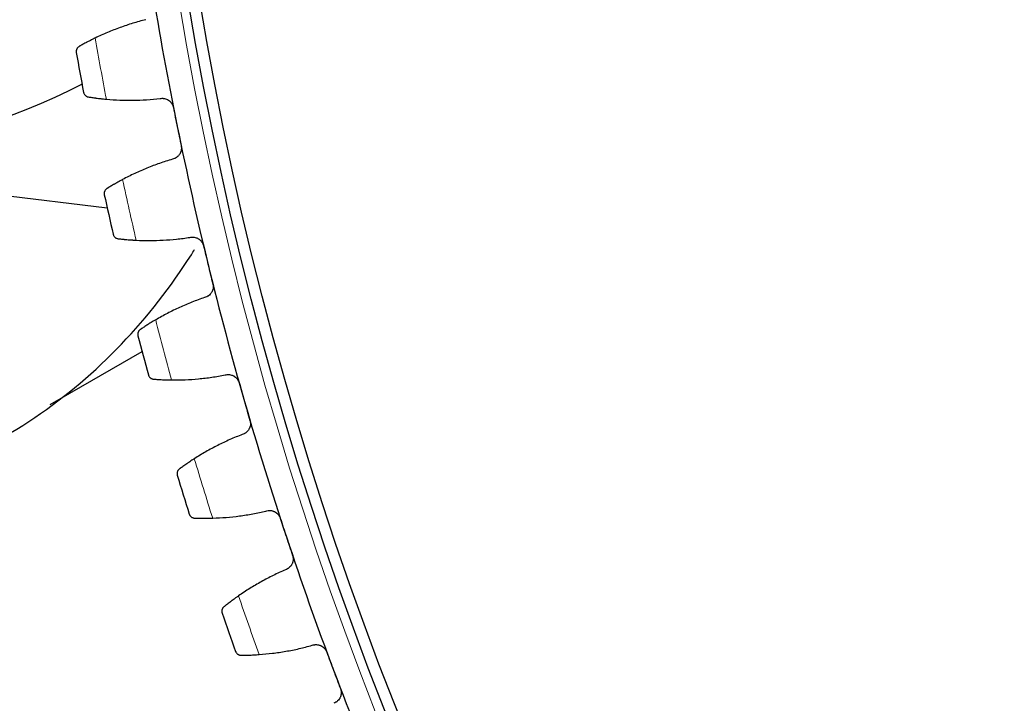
# Model space of a CAD drawing. Header units: inches. Extents: x 0 to 20790, y -12 to 14700.
# Tile 231 of 256: x 9516 to 9689, y 4244 to 4364. Entities that reach past the tile are written whole.
import ezdxf

# ---------------------------------------------------------------- set-up
doc = ezdxf.new("R2010")
doc.units = ezdxf.units.IN
doc.layers.add('1', color=7, linetype='Continuous', true_color=0xffffff)
doc.layers.add('254', color=7, linetype='Continuous', true_color=0xffffff)
doc.styles.add('latin_extended', font='simplex.shx')
doc.dimstyles.get("Standard").update_dxf_attribs({"dimtxt": 0.18, "dimasz": 0.18, "dimexe": 0.18, "dimexo": 0.0625, "dimgap": 0.09, "dimtad": 0, "dimtih": 1, "dimtoh": 1, "dimdec": 4, "dimzin": 0, "dimdsep": 46, "dimtxsty": 'Standard', "dimcen": 0.09, "dimadec": 0, "dimazin": 0, "dimtfac": 1, "dimtdec": 4, "dimtofl": 0, "dimtmove": 0, "dimatfit": 3, "dimfxl": 1, "dimtolj": 1, "dimtzin": 0, "dimarcsym": 0})

# ---------------------------------------------------------------- blocks, each defined once
blk = doc.blocks.new('_U8')
at = {"layer": '254', "color": 3, "linetype": 'Continuous', "lineweight": 13, "transparency": 16777216}
for p, q in [((10117.07, 4468.69), (8673.57, 4468.69)), ((8708.57, 4346.19), (8708.57, 3433.19)), ((10117.07, 3310.69), (8673.57, 3310.69))]:
    blk.add_line(p, q, dxfattribs=at)
at = {"layer": '254', "color": 3, "transparency": 16777216}
for points in [[(8728.99, 4346.19), (8688.15, 4346.19), (8708.57, 4468.69)], [(8688.15, 3433.19), (8728.99, 3433.19), (8708.57, 3310.69)]]:
    blk.add_solid(points, dxfattribs=at)
at = {"layer": 'Defpoints', "color": 0, "transparency": 16777216}
for p in [(10152.07, 4468.69), (8708.57, 3310.69), (10152.07, 3310.69)]:
    blk.add_point(p, dxfattribs=at)
at = {"layer": '254', "color": 2, "lineweight": 13, "transparency": 16777216, "insert": (8524.82, 3603.87), "char_height": 122.5, "attachment_point": 1, "rotation": 90, "style": 'latin_extended'}
blk.add_mtext('\\A1;1158', dxfattribs=at)

msp = doc.modelspace()

# ---------------------------------------------------------------- linework, layer by layer
at = {"layer": '1', "color": 2, "linetype": 'Continuous', "lineweight": 25}
for p, q in [((9467.869, 4338.685), (9531.16, 4330.967)), ((9521.159, 4296.496), (9537.279, 4305.802))]:
    msp.add_line(p, q, dxfattribs=at)
at = {"layer": '1', "color": 110, "linetype": 'Continuous', "lineweight": 13}
msp.add_circle((10152.069, 4468.685), 616.6, dxfattribs=at)
at = {"layer": '1', "color": 2, "linetype": 'Continuous', "lineweight": 25}
for radius in [615, 613]:
    msp.add_circle((10152.069, 4468.685), radius, dxfattribs=at)
for centre, radius, start, end in [((9467.969, 4468.685), 130, 81.61313, 296.87062), ((10152.069, 4468.685), 621, 189.171975, 191.464968), ((10152.069, 4468.685), 636, 189.997546, 190.639397), ((10152.069, 4468.685), 621, 191.464968, 193.757962), ((10152.069, 4468.685), 636, 192.29054, 192.93239), ((10152.069, 4468.685), 621, 193.757962, 196.050955), ((10152.069, 4468.685), 636, 194.583533, 195.225384), ((10152.069, 4468.685), 621, 196.050955, 198.343949), ((10152.069, 4468.685), 636, 196.876527, 197.518378), ((10152.069, 4468.685), 621, 198.343949, 200.636943), ((10152.069, 4468.685), 636, 199.169521, 199.811371), ((10152.069, 4468.685), 621, 200.636943, 202.929936)]:
    msp.add_arc(centre, radius, start, end, dxfattribs=at)
at = {"layer": '1', "color": 110, "linetype": 'Continuous', "lineweight": 13}
for start, end in [(189.824111, 190.812832), (192.117104, 193.105826), (194.410098, 195.398819), (196.703092, 197.691813), (198.996085, 199.984806)]:
    msp.add_arc((10152.069, 4468.685), 632.294, start, end, dxfattribs=at)
at = {"layer": '1', "color": 2, "linetype": 'Continuous', "lineweight": 25}
for points in [[(9537.918, 4364.016), (9537.153, 4363.823), (9535.635, 4363.401), (9533.397, 4362.653), (9531.199, 4361.793), (9529.76, 4361.144), (9529.047, 4360.801)], [(9531.001, 4350.066), (9531.789, 4349.996), (9533.365, 4349.896), (9535.725, 4349.866), (9538.083, 4349.955), (9539.652, 4350.094), (9540.437, 4350.184)], [(9542.777, 4348.618), (9543.005, 4347.495), (9543.233, 4346.373), (9543.46, 4345.25)], [(9543.46, 4345.25), (9543.688, 4344.127), (9543.916, 4343.005), (9544.143, 4341.882)], [(9542.598, 4339.528), (9541.841, 4339.305), (9540.341, 4338.822), (9538.135, 4337.985), (9535.973, 4337.038), (9534.561, 4336.332), (9533.862, 4335.96)], [(9536.244, 4325.312), (9537.035, 4325.274), (9538.613, 4325.237), (9540.973, 4325.301), (9543.325, 4325.485), (9544.887, 4325.687), (9545.668, 4325.808)], [(9548.069, 4324.337), (9548.341, 4323.224), (9548.614, 4322.111), (9548.886, 4320.999)], [(9548.886, 4320.999), (9549.159, 4319.886), (9549.431, 4318.773), (9549.703, 4317.66)], [(9548.253, 4315.246), (9547.506, 4314.993), (9546.026, 4314.451), (9543.855, 4313.527), (9541.733, 4312.494), (9540.35, 4311.732), (9539.667, 4311.332)], [(9542.474, 4300.788), (9543.265, 4300.781), (9544.843, 4300.807), (9547.199, 4300.966), (9549.541, 4301.244), (9551.095, 4301.508), (9551.87, 4301.66)], [(9554.328, 4300.287), (9554.645, 4299.186), (9554.961, 4298.085), (9555.278, 4296.984)], [(9555.278, 4296.984), (9555.595, 4295.883), (9555.911, 4294.782), (9556.228, 4293.681)], [(9554.876, 4291.211), (9554.139, 4290.928), (9552.682, 4290.327), (9550.55, 4289.317), (9548.471, 4288.2), (9547.12, 4287.383), (9546.453, 4286.956)], [(9549.679, 4276.533), (9550.47, 4276.558), (9552.046, 4276.647), (9554.393, 4276.9), (9556.723, 4277.271), (9558.265, 4277.597), (9559.033, 4277.78)], [(9561.544, 4276.506), (9561.904, 4275.419), (9562.265, 4274.331), (9562.626, 4273.244)], [(9562.626, 4273.244), (9562.986, 4272.157), (9563.347, 4271.069), (9563.707, 4269.982)], [(9562.455, 4267.46), (9561.73, 4267.148), (9560.298, 4266.488), (9558.208, 4265.394), (9556.175, 4264.194), (9554.858, 4263.324), (9554.209, 4262.871)], [(9557.85, 4252.586), (9558.639, 4252.642), (9560.21, 4252.794), (9562.545, 4253.141), (9564.858, 4253.605), (9566.386, 4253.992), (9567.146, 4254.206)], [(9569.706, 4253.033), (9570.11, 4251.961), (9570.513, 4250.889), (9570.917, 4249.817)], [(9570.917, 4249.817), (9571.321, 4248.745), (9571.725, 4247.673), (9572.128, 4246.601)]]:
    msp.add_open_spline(points, degree=3, dxfattribs=at)
for points, knots in [([(9529.047, 4360.801), (9528.898, 4360.729), (9528.752, 4360.658), (9528.468, 4360.517), (9528.19, 4360.377), (9527.924, 4360.241), (9527.73, 4360.14), (9527.666, 4360.107), (9527.572, 4360.057), (9527.54, 4360.041), (9527.478, 4360.008), (9527.448, 4359.992), (9527.296, 4359.911), (9527.065, 4359.787), (9526.853, 4359.671), (9526.653, 4359.56), (9526.557, 4359.507), (9526.445, 4359.444), (9526.423, 4359.431), (9526.379, 4359.407), (9526.315, 4359.371), (9526.255, 4359.336), (9526.216, 4359.314)], [0, 0, 0, 0, 0.125, 0.125, 0.25, 0.375, 0.375, 0.4375, 0.4375, 0.46875, 0.46875, 0.5, 0.5, 0.625, 0.75, 0.75, 0.875, 0.875, 0.90625, 0.90625, 0.9375, 1, 1, 1, 1]), ([(9526.216, 4359.314), (9526.164, 4359.284), (9526.116, 4359.251), (9526.029, 4359.179), (9525.99, 4359.14), (9525.92, 4359.059), (9525.889, 4359.017), (9525.835, 4358.929), (9525.811, 4358.884), (9525.772, 4358.792), (9525.756, 4358.745), (9525.731, 4358.651), (9525.723, 4358.603), (9525.712, 4358.508), (9525.71, 4358.461), (9525.713, 4358.39), (9525.715, 4358.354), (9525.72, 4358.313), (9525.723, 4358.292), (9525.725, 4358.284), (9525.726, 4358.278), (9525.726, 4358.275), (9525.727, 4358.272)], [0, 0, 0, 0, 0.125, 0.125, 0.25, 0.25, 0.375, 0.375, 0.5, 0.5, 0.625, 0.625, 0.75, 0.75, 0.875, 0.875, 0.9375, 0.96875, 0.984375, 0.9921875, 0.9921875, 1, 1, 1, 1]), ([(9527.003, 4351.262), (9527.003, 4351.261), (9527.003, 4351.26), (9527.004, 4351.257), (9527.004, 4351.255), (9527.005, 4351.251), (9527.007, 4351.242), (9527.011, 4351.222), (9527.021, 4351.182), (9527.031, 4351.148), (9527.054, 4351.08), (9527.073, 4351.037), (9527.137, 4350.909), (9527.193, 4350.83), (9527.295, 4350.722), (9527.333, 4350.688), (9527.394, 4350.641), (9527.415, 4350.625), (9527.459, 4350.596), (9527.482, 4350.583), (9527.554, 4350.544), (9527.604, 4350.521), (9527.712, 4350.484), (9527.768, 4350.469), (9527.829, 4350.46)], [0, 0, 0, 0, 0.0039063, 0.0039063, 0.0078125, 0.0078125, 0.015625, 0.03125, 0.0625, 0.125, 0.125, 0.25, 0.25, 0.5, 0.5, 0.625, 0.625, 0.6875, 0.6875, 0.75, 0.75, 0.875, 0.875, 1, 1, 1, 1]), ([(9527.829, 4350.46), (9527.916, 4350.446), (9528.011, 4350.431), (9528.212, 4350.4), (9528.426, 4350.368), (9528.665, 4350.334), (9528.822, 4350.313), (9528.854, 4350.308), (9528.918, 4350.299), (9528.951, 4350.295), (9529.049, 4350.282), (9529.116, 4350.273), (9529.32, 4350.247), (9529.46, 4350.229), (9529.748, 4350.195), (9529.895, 4350.178), (9530.123, 4350.153), (9530.2, 4350.145), (9530.317, 4350.132), (9530.356, 4350.128), (9530.435, 4350.12), (9530.475, 4350.116), (9530.674, 4350.096), (9530.837, 4350.081), (9531.001, 4350.066)], [0, 0, 0, 0, 0.125, 0.125, 0.25, 0.375, 0.375, 0.40625, 0.40625, 0.4375, 0.4375, 0.5, 0.5, 0.625, 0.625, 0.75, 0.75, 0.8125, 0.8125, 0.84375, 0.84375, 0.875, 0.875, 1, 1, 1, 1]), ([(9540.437, 4350.184), (9540.563, 4350.209), (9540.69, 4350.221), (9540.882, 4350.221), (9540.945, 4350.218), (9541.041, 4350.208), (9541.073, 4350.204), (9541.137, 4350.195), (9541.169, 4350.19), (9541.327, 4350.159), (9541.45, 4350.122), (9541.629, 4350.049), (9541.688, 4350.022), (9541.774, 4349.977), (9541.803, 4349.961), (9541.859, 4349.928), (9541.887, 4349.911), (9542.023, 4349.822), (9542.124, 4349.74), (9542.241, 4349.626), (9542.264, 4349.602), (9542.308, 4349.554), (9542.33, 4349.529), (9542.394, 4349.453), (9542.433, 4349.4), (9542.544, 4349.238), (9542.607, 4349.122), (9542.672, 4348.969), (9542.684, 4348.938), (9542.707, 4348.875), (9542.718, 4348.844), (9542.747, 4348.748), (9542.764, 4348.684), (9542.777, 4348.618)], [0, 0, 0, 0, 0.125, 0.125, 0.1875, 0.1875, 0.21875, 0.21875, 0.25, 0.25, 0.375, 0.375, 0.4375, 0.4375, 0.46875, 0.46875, 0.5, 0.5, 0.625, 0.625, 0.65625, 0.65625, 0.6875, 0.6875, 0.75, 0.75, 0.875, 0.875, 0.90625, 0.90625, 0.9375, 0.9375, 1, 1, 1, 1]), ([(9544.143, 4341.882), (9544.157, 4341.816), (9544.176, 4341.685), (9544.186, 4341.488), (9544.18, 4341.356), (9544.171, 4341.257), (9544.167, 4341.224), (9544.157, 4341.158), (9544.151, 4341.126), (9544.119, 4340.964), (9544.081, 4340.839), (9544.018, 4340.688), (9544.005, 4340.658), (9543.984, 4340.613), (9543.977, 4340.599), (9543.962, 4340.569), (9543.924, 4340.496), (9543.849, 4340.371), (9543.772, 4340.267), (9543.69, 4340.167), (9543.646, 4340.119), (9543.508, 4339.98), (9543.409, 4339.899), (9543.25, 4339.791), (9543.195, 4339.758), (9543.11, 4339.712), (9543.082, 4339.697), (9543.024, 4339.669), (9542.994, 4339.656), (9542.846, 4339.593), (9542.724, 4339.554), (9542.598, 4339.528)], [0, 0, 0, 0, 0.0625, 0.125, 0.1875, 0.1875, 0.21875, 0.21875, 0.25, 0.25, 0.375, 0.375, 0.40625, 0.40625, 0.421875, 0.421875, 0.4375, 0.5, 0.5625, 0.5625, 0.625, 0.625, 0.75, 0.75, 0.8125, 0.8125, 0.84375, 0.84375, 0.875, 0.875, 1, 1, 1, 1]), ([(9533.862, 4335.96), (9533.716, 4335.883), (9533.574, 4335.806), (9533.295, 4335.654), (9533.023, 4335.503), (9532.763, 4335.356), (9532.573, 4335.248), (9532.51, 4335.212), (9532.418, 4335.158), (9532.387, 4335.14), (9532.327, 4335.105), (9532.297, 4335.088), (9532.149, 4335.001), (9531.922, 4334.868), (9531.716, 4334.744), (9531.519, 4334.625), (9531.426, 4334.568), (9531.317, 4334.5), (9531.295, 4334.487), (9531.253, 4334.461), (9531.19, 4334.422), (9531.131, 4334.385), (9531.093, 4334.362)], [0, 0, 0, 0, 0.125, 0.125, 0.25, 0.375, 0.375, 0.4375, 0.4375, 0.46875, 0.46875, 0.5, 0.5, 0.625, 0.75, 0.75, 0.875, 0.875, 0.90625, 0.90625, 0.9375, 1, 1, 1, 1]), ([(9531.093, 4334.362), (9531.042, 4334.33), (9530.995, 4334.294), (9530.912, 4334.219), (9530.874, 4334.179), (9530.807, 4334.095), (9530.778, 4334.051), (9530.727, 4333.962), (9530.706, 4333.916), (9530.67, 4333.822), (9530.656, 4333.775), (9530.635, 4333.679), (9530.629, 4333.632), (9530.622, 4333.536), (9530.622, 4333.489), (9530.627, 4333.418), (9530.631, 4333.382), (9530.638, 4333.341), (9530.641, 4333.321), (9530.643, 4333.312), (9530.644, 4333.306), (9530.645, 4333.304), (9530.646, 4333.301)], [0, 0, 0, 0, 0.125, 0.125, 0.25, 0.25, 0.375, 0.375, 0.5, 0.5, 0.625, 0.625, 0.75, 0.75, 0.875, 0.875, 0.9375, 0.96875, 0.984375, 0.9921875, 0.9921875, 1, 1, 1, 1]), ([(9532.201, 4326.348), (9532.202, 4326.346), (9532.202, 4326.345), (9532.203, 4326.342), (9532.203, 4326.341), (9532.204, 4326.336), (9532.206, 4326.328), (9532.211, 4326.308), (9532.223, 4326.268), (9532.234, 4326.234), (9532.26, 4326.168), (9532.28, 4326.125), (9532.35, 4326), (9532.408, 4325.923), (9532.515, 4325.819), (9532.554, 4325.787), (9532.617, 4325.742), (9532.639, 4325.728), (9532.684, 4325.701), (9532.708, 4325.688), (9532.781, 4325.652), (9532.832, 4325.631), (9532.941, 4325.598), (9532.998, 4325.586), (9533.059, 4325.579)], [0, 0, 0, 0, 0.0039062, 0.0039062, 0.0078125, 0.0078125, 0.015625, 0.03125, 0.0625, 0.125, 0.125, 0.25, 0.25, 0.5, 0.5, 0.625, 0.625, 0.6875, 0.6875, 0.75, 0.75, 0.875, 0.875, 1, 1, 1, 1]), ([(9533.059, 4325.579), (9533.147, 4325.568), (9533.242, 4325.557), (9533.444, 4325.535), (9533.659, 4325.511), (9533.899, 4325.487), (9534.057, 4325.471), (9534.089, 4325.468), (9534.154, 4325.462), (9534.186, 4325.459), (9534.286, 4325.45), (9534.353, 4325.444), (9534.557, 4325.426), (9534.698, 4325.414), (9534.987, 4325.391), (9535.135, 4325.38), (9535.364, 4325.364), (9535.441, 4325.359), (9535.558, 4325.351), (9535.597, 4325.349), (9535.677, 4325.344), (9535.717, 4325.341), (9535.917, 4325.329), (9536.079, 4325.321), (9536.244, 4325.312)], [0, 0, 0, 0, 0.125, 0.125, 0.25, 0.375, 0.375, 0.40625, 0.40625, 0.4375, 0.4375, 0.5, 0.5, 0.625, 0.625, 0.75, 0.75, 0.8125, 0.8125, 0.84375, 0.84375, 0.875, 0.875, 1, 1, 1, 1]), ([(9545.668, 4325.808), (9545.793, 4325.837), (9545.92, 4325.855), (9546.111, 4325.862), (9546.175, 4325.862), (9546.271, 4325.856), (9546.303, 4325.854), (9546.367, 4325.847), (9546.399, 4325.843), (9546.559, 4325.818), (9546.683, 4325.786), (9546.865, 4325.721), (9546.924, 4325.696), (9547.013, 4325.654), (9547.042, 4325.639), (9547.099, 4325.609), (9547.128, 4325.593), (9547.267, 4325.509), (9547.371, 4325.432), (9547.493, 4325.322), (9547.516, 4325.299), (9547.563, 4325.253), (9547.586, 4325.229), (9547.652, 4325.155), (9547.694, 4325.104), (9547.811, 4324.946), (9547.879, 4324.834), (9547.95, 4324.683), (9547.963, 4324.653), (9547.989, 4324.591), (9548.001, 4324.56), (9548.034, 4324.466), (9548.053, 4324.402), (9548.069, 4324.337)], [0, 0, 0, 0, 0.125, 0.125, 0.1875, 0.1875, 0.21875, 0.21875, 0.25, 0.25, 0.375, 0.375, 0.4375, 0.4375, 0.46875, 0.46875, 0.5, 0.5, 0.625, 0.625, 0.65625, 0.65625, 0.6875, 0.6875, 0.75, 0.75, 0.875, 0.875, 0.90625, 0.90625, 0.9375, 0.9375, 1, 1, 1, 1]), ([(9462.069, 4277.686), (9468.608, 4277.662), (9481.641, 4278.815), (9500.939, 4284.127), (9518.791, 4293.545), (9534.156, 4306.594), (9542.563, 4317.45), (9546.312, 4323.371), (9546.501, 4323.672)], [0, 0, 0, 0, 0.1928394, 0.3920096, 0.5925281, 0.7909878, 0.989384, 1, 1, 1, 1]), ([(9549.703, 4317.66), (9549.719, 4317.596), (9549.744, 4317.465), (9549.762, 4317.269), (9549.761, 4317.137), (9549.756, 4317.037), (9549.753, 4317.004), (9549.746, 4316.938), (9549.742, 4316.905), (9549.716, 4316.743), (9549.683, 4316.616), (9549.626, 4316.463), (9549.614, 4316.432), (9549.595, 4316.387), (9549.588, 4316.372), (9549.575, 4316.342), (9549.54, 4316.267), (9549.469, 4316.139), (9549.397, 4316.032), (9549.319, 4315.929), (9549.277, 4315.879), (9549.145, 4315.735), (9549.049, 4315.65), (9548.894, 4315.536), (9548.841, 4315.5), (9548.758, 4315.451), (9548.73, 4315.435), (9548.673, 4315.405), (9548.644, 4315.39), (9548.499, 4315.322), (9548.378, 4315.278), (9548.253, 4315.246)], [0, 0, 0, 0, 0.0625, 0.125, 0.1875, 0.1875, 0.21875, 0.21875, 0.25, 0.25, 0.375, 0.375, 0.40625, 0.40625, 0.421875, 0.421875, 0.4375, 0.5, 0.5625, 0.5625, 0.625, 0.625, 0.75, 0.75, 0.8125, 0.8125, 0.84375, 0.84375, 0.875, 0.875, 1, 1, 1, 1]), ([(9539.667, 4311.332), (9539.525, 4311.249), (9539.385, 4311.166), (9539.113, 4311.003), (9538.847, 4310.842), (9538.593, 4310.685), (9538.408, 4310.569), (9538.347, 4310.53), (9538.256, 4310.473), (9538.226, 4310.454), (9538.167, 4310.417), (9538.138, 4310.398), (9537.994, 4310.306), (9537.773, 4310.163), (9537.571, 4310.031), (9537.38, 4309.904), (9537.289, 4309.844), (9537.182, 4309.772), (9537.161, 4309.757), (9537.12, 4309.73), (9537.059, 4309.688), (9537.002, 4309.649), (9536.965, 4309.624)], [0, 0, 0, 0, 0.125, 0.125, 0.25, 0.375, 0.375, 0.4375, 0.4375, 0.46875, 0.46875, 0.5, 0.5, 0.625, 0.75, 0.75, 0.875, 0.875, 0.90625, 0.90625, 0.9375, 1, 1, 1, 1]), ([(9536.965, 4309.624), (9536.915, 4309.59), (9536.87, 4309.553), (9536.789, 4309.474), (9536.753, 4309.433), (9536.69, 4309.346), (9536.662, 4309.302), (9536.615, 4309.21), (9536.596, 4309.163), (9536.564, 4309.068), (9536.552, 4309.02), (9536.535, 4308.924), (9536.53, 4308.876), (9536.527, 4308.781), (9536.529, 4308.733), (9536.537, 4308.662), (9536.542, 4308.627), (9536.55, 4308.586), (9536.555, 4308.566), (9536.557, 4308.558), (9536.559, 4308.552), (9536.559, 4308.549), (9536.56, 4308.546)], [0, 0, 0, 0, 0.125, 0.125, 0.25, 0.25, 0.375, 0.375, 0.5, 0.5, 0.625, 0.625, 0.75, 0.75, 0.875, 0.875, 0.9375, 0.96875, 0.984375, 0.9921875, 0.9921875, 1, 1, 1, 1]), ([(9538.393, 4301.661), (9538.393, 4301.66), (9538.393, 4301.658), (9538.394, 4301.656), (9538.394, 4301.654), (9538.396, 4301.65), (9538.398, 4301.641), (9538.404, 4301.621), (9538.417, 4301.582), (9538.43, 4301.549), (9538.458, 4301.484), (9538.48, 4301.441), (9538.555, 4301.32), (9538.616, 4301.245), (9538.727, 4301.146), (9538.767, 4301.115), (9538.832, 4301.072), (9538.854, 4301.059), (9538.901, 4301.034), (9538.925, 4301.022), (9538.999, 4300.989), (9539.051, 4300.97), (9539.161, 4300.942), (9539.219, 4300.932), (9539.28, 4300.927)], [0, 0, 0, 0, 0.0039062, 0.0039062, 0.0078125, 0.0078125, 0.015625, 0.03125, 0.0625, 0.125, 0.125, 0.25, 0.25, 0.5, 0.5, 0.625, 0.625, 0.6875, 0.6875, 0.75, 0.75, 0.875, 0.875, 1, 1, 1, 1]), ([(9539.28, 4300.927), (9539.368, 4300.92), (9539.464, 4300.913), (9539.667, 4300.898), (9539.883, 4300.883), (9540.124, 4300.869), (9540.282, 4300.86), (9540.314, 4300.858), (9540.379, 4300.854), (9540.412, 4300.853), (9540.511, 4300.847), (9540.578, 4300.844), (9540.784, 4300.834), (9540.924, 4300.828), (9541.214, 4300.817), (9541.363, 4300.811), (9541.592, 4300.805), (9541.669, 4300.802), (9541.787, 4300.8), (9541.826, 4300.799), (9541.905, 4300.797), (9541.945, 4300.796), (9542.146, 4300.792), (9542.309, 4300.79), (9542.474, 4300.788)], [0, 0, 0, 0, 0.125, 0.125, 0.25, 0.375, 0.375, 0.40625, 0.40625, 0.4375, 0.4375, 0.5, 0.5, 0.625, 0.625, 0.75, 0.75, 0.8125, 0.8125, 0.84375, 0.84375, 0.875, 0.875, 1, 1, 1, 1]), ([(9551.87, 4301.66), (9551.994, 4301.695), (9552.12, 4301.717), (9552.31, 4301.732), (9552.374, 4301.734), (9552.47, 4301.733), (9552.503, 4301.731), (9552.567, 4301.727), (9552.599, 4301.724), (9552.76, 4301.706), (9552.885, 4301.68), (9553.069, 4301.621), (9553.13, 4301.599), (9553.22, 4301.561), (9553.25, 4301.547), (9553.308, 4301.519), (9553.337, 4301.504), (9553.48, 4301.426), (9553.587, 4301.353), (9553.713, 4301.248), (9553.737, 4301.226), (9553.786, 4301.182), (9553.81, 4301.159), (9553.879, 4301.088), (9553.923, 4301.039), (9554.046, 4300.885), (9554.118, 4300.775), (9554.195, 4300.628), (9554.21, 4300.598), (9554.237, 4300.537), (9554.251, 4300.507), (9554.288, 4300.414), (9554.309, 4300.351), (9554.328, 4300.287)], [0, 0, 0, 0, 0.125, 0.125, 0.1875, 0.1875, 0.21875, 0.21875, 0.25, 0.25, 0.375, 0.375, 0.4375, 0.4375, 0.46875, 0.46875, 0.5, 0.5, 0.625, 0.625, 0.65625, 0.65625, 0.6875, 0.6875, 0.75, 0.75, 0.875, 0.875, 0.90625, 0.90625, 0.9375, 0.9375, 1, 1, 1, 1]), ([(9556.228, 4293.681), (9556.247, 4293.617), (9556.277, 4293.488), (9556.303, 4293.292), (9556.307, 4293.16), (9556.305, 4293.06), (9556.304, 4293.027), (9556.299, 4292.961), (9556.296, 4292.928), (9556.277, 4292.765), (9556.249, 4292.637), (9556.199, 4292.481), (9556.188, 4292.45), (9556.171, 4292.404), (9556.165, 4292.389), (9556.152, 4292.358), (9556.12, 4292.282), (9556.055, 4292.151), (9555.987, 4292.042), (9555.913, 4291.935), (9555.874, 4291.884), (9555.747, 4291.735), (9555.655, 4291.646), (9555.505, 4291.526), (9555.453, 4291.488), (9555.372, 4291.435), (9555.345, 4291.418), (9555.289, 4291.386), (9555.261, 4291.37), (9555.118, 4291.296), (9555, 4291.248), (9554.876, 4291.211)], [0, 0, 0, 0, 0.0625, 0.125, 0.1875, 0.1875, 0.21875, 0.21875, 0.25, 0.25, 0.375, 0.375, 0.40625, 0.40625, 0.421875, 0.421875, 0.4375, 0.5, 0.5625, 0.5625, 0.625, 0.625, 0.75, 0.75, 0.8125, 0.8125, 0.84375, 0.84375, 0.875, 0.875, 1, 1, 1, 1]), ([(9546.453, 4286.956), (9546.314, 4286.867), (9546.178, 4286.779), (9545.912, 4286.605), (9545.653, 4286.433), (9545.406, 4286.266), (9545.225, 4286.143), (9545.166, 4286.102), (9545.078, 4286.041), (9545.049, 4286.021), (9544.991, 4285.981), (9544.963, 4285.962), (9544.822, 4285.864), (9544.607, 4285.712), (9544.411, 4285.572), (9544.225, 4285.438), (9544.137, 4285.374), (9544.033, 4285.298), (9544.012, 4285.283), (9543.972, 4285.253), (9543.913, 4285.209), (9543.857, 4285.168), (9543.821, 4285.142)], [0, 0, 0, 0, 0.125, 0.125, 0.25, 0.375, 0.375, 0.4375, 0.4375, 0.46875, 0.46875, 0.5, 0.5, 0.625, 0.75, 0.75, 0.875, 0.875, 0.90625, 0.90625, 0.9375, 1, 1, 1, 1]), ([(9543.821, 4285.142), (9543.772, 4285.106), (9543.729, 4285.067), (9543.652, 4284.985), (9543.617, 4284.942), (9543.558, 4284.853), (9543.532, 4284.807), (9543.489, 4284.714), (9543.471, 4284.666), (9543.443, 4284.57), (9543.433, 4284.521), (9543.419, 4284.425), (9543.416, 4284.377), (9543.417, 4284.281), (9543.421, 4284.234), (9543.432, 4284.163), (9543.439, 4284.128), (9543.449, 4284.088), (9543.454, 4284.068), (9543.457, 4284.059), (9543.458, 4284.054), (9543.459, 4284.051), (9543.46, 4284.048)], [0, 0, 0, 0, 0.125, 0.125, 0.25, 0.25, 0.375, 0.375, 0.5, 0.5, 0.625, 0.625, 0.75, 0.75, 0.875, 0.875, 0.9375, 0.96875, 0.984375, 0.9921875, 0.9921875, 1, 1, 1, 1]), ([(9545.566, 4277.242), (9545.567, 4277.241), (9545.567, 4277.239), (9545.568, 4277.236), (9545.569, 4277.235), (9545.57, 4277.231), (9545.573, 4277.222), (9545.58, 4277.203), (9545.594, 4277.164), (9545.608, 4277.131), (9545.639, 4277.067), (9545.663, 4277.026), (9545.742, 4276.907), (9545.807, 4276.835), (9545.922, 4276.74), (9545.963, 4276.711), (9546.029, 4276.671), (9546.052, 4276.659), (9546.1, 4276.635), (9546.124, 4276.624), (9546.199, 4276.594), (9546.252, 4276.578), (9546.363, 4276.554), (9546.422, 4276.546), (9546.482, 4276.544)], [0, 0, 0, 0, 0.0039063, 0.0039063, 0.0078125, 0.0078125, 0.015625, 0.03125, 0.0625, 0.125, 0.125, 0.25, 0.25, 0.5, 0.5, 0.625, 0.625, 0.6875, 0.6875, 0.75, 0.75, 0.875, 0.875, 1, 1, 1, 1]), ([(9559.033, 4277.78), (9559.156, 4277.82), (9559.28, 4277.847), (9559.47, 4277.87), (9559.534, 4277.874), (9559.63, 4277.877), (9559.662, 4277.877), (9559.727, 4277.875), (9559.759, 4277.874), (9559.92, 4277.862), (9560.047, 4277.84), (9560.233, 4277.789), (9560.294, 4277.77), (9560.386, 4277.735), (9560.416, 4277.722), (9560.476, 4277.696), (9560.506, 4277.683), (9560.651, 4277.61), (9560.761, 4277.542), (9560.891, 4277.442), (9560.916, 4277.421), (9560.966, 4277.379), (9560.991, 4277.357), (9561.063, 4277.289), (9561.109, 4277.241), (9561.238, 4277.093), (9561.315, 4276.986), (9561.398, 4276.842), (9561.413, 4276.812), (9561.444, 4276.753), (9561.458, 4276.723), (9561.499, 4276.632), (9561.523, 4276.569), (9561.544, 4276.506)], [0, 0, 0, 0, 0.125, 0.125, 0.1875, 0.1875, 0.21875, 0.21875, 0.25, 0.25, 0.375, 0.375, 0.4375, 0.4375, 0.46875, 0.46875, 0.5, 0.5, 0.625, 0.625, 0.65625, 0.65625, 0.6875, 0.6875, 0.75, 0.75, 0.875, 0.875, 0.90625, 0.90625, 0.9375, 0.9375, 1, 1, 1, 1]), ([(9546.482, 4276.544), (9546.571, 4276.54), (9546.667, 4276.537), (9546.87, 4276.531), (9547.087, 4276.524), (9547.328, 4276.519), (9547.486, 4276.517), (9547.518, 4276.516), (9547.583, 4276.515), (9547.616, 4276.515), (9547.716, 4276.514), (9547.783, 4276.513), (9547.989, 4276.511), (9548.13, 4276.511), (9548.419, 4276.511), (9548.568, 4276.512), (9548.797, 4276.514), (9548.875, 4276.515), (9548.992, 4276.517), (9549.032, 4276.518), (9549.111, 4276.519), (9549.151, 4276.52), (9549.351, 4276.524), (9549.514, 4276.528), (9549.679, 4276.533)], [0, 0, 0, 0, 0.125, 0.125, 0.25, 0.375, 0.375, 0.40625, 0.40625, 0.4375, 0.4375, 0.5, 0.5, 0.625, 0.625, 0.75, 0.75, 0.8125, 0.8125, 0.84375, 0.84375, 0.875, 0.875, 1, 1, 1, 1]), ([(9563.707, 4269.982), (9563.728, 4269.918), (9563.764, 4269.79), (9563.797, 4269.596), (9563.807, 4269.464), (9563.809, 4269.365), (9563.809, 4269.331), (9563.807, 4269.265), (9563.805, 4269.232), (9563.793, 4269.068), (9563.77, 4268.939), (9563.726, 4268.782), (9563.716, 4268.75), (9563.701, 4268.703), (9563.695, 4268.688), (9563.684, 4268.657), (9563.655, 4268.58), (9563.595, 4268.446), (9563.531, 4268.334), (9563.462, 4268.225), (9563.425, 4268.172), (9563.304, 4268.018), (9563.216, 4267.925), (9563.071, 4267.799), (9563.02, 4267.76), (9562.942, 4267.704), (9562.915, 4267.686), (9562.861, 4267.651), (9562.833, 4267.634), (9562.694, 4267.554), (9562.577, 4267.501), (9562.455, 4267.46)], [0, 0, 0, 0, 0.0625, 0.125, 0.1875, 0.1875, 0.21875, 0.21875, 0.25, 0.25, 0.375, 0.375, 0.40625, 0.40625, 0.421875, 0.421875, 0.4375, 0.5, 0.5625, 0.5625, 0.625, 0.625, 0.75, 0.75, 0.8125, 0.8125, 0.84375, 0.84375, 0.875, 0.875, 1, 1, 1, 1]), ([(9554.209, 4262.871), (9554.074, 4262.777), (9553.941, 4262.683), (9553.683, 4262.499), (9553.43, 4262.317), (9553.19, 4262.14), (9553.015, 4262.009), (9552.957, 4261.966), (9552.871, 4261.902), (9552.843, 4261.881), (9552.787, 4261.839), (9552.76, 4261.818), (9552.623, 4261.714), (9552.414, 4261.554), (9552.224, 4261.406), (9552.043, 4261.265), (9551.958, 4261.197), (9551.857, 4261.117), (9551.837, 4261.101), (9551.798, 4261.07), (9551.741, 4261.024), (9551.686, 4260.981), (9551.652, 4260.953)], [0, 0, 0, 0, 0.125, 0.125, 0.25, 0.375, 0.375, 0.4375, 0.4375, 0.46875, 0.46875, 0.5, 0.5, 0.625, 0.75, 0.75, 0.875, 0.875, 0.90625, 0.90625, 0.9375, 1, 1, 1, 1]), ([(9551.652, 4260.953), (9551.605, 4260.915), (9551.563, 4260.874), (9551.488, 4260.789), (9551.456, 4260.745), (9551.4, 4260.654), (9551.376, 4260.607), (9551.336, 4260.512), (9551.321, 4260.464), (9551.296, 4260.366), (9551.288, 4260.317), (9551.279, 4260.22), (9551.278, 4260.172), (9551.283, 4260.077), (9551.288, 4260.029), (9551.302, 4259.96), (9551.31, 4259.925), (9551.322, 4259.885), (9551.328, 4259.865), (9551.331, 4259.857), (9551.333, 4259.851), (9551.334, 4259.849), (9551.335, 4259.846)], [0, 0, 0, 0, 0.125, 0.125, 0.25, 0.25, 0.375, 0.375, 0.5, 0.5, 0.625, 0.625, 0.75, 0.75, 0.875, 0.875, 0.9375, 0.96875, 0.984375, 0.9921875, 0.9921875, 1, 1, 1, 1]), ([(9567.146, 4254.206), (9567.267, 4254.25), (9567.39, 4254.283), (9567.579, 4254.313), (9567.643, 4254.32), (9567.739, 4254.326), (9567.771, 4254.328), (9567.836, 4254.329), (9567.868, 4254.328), (9568.029, 4254.323), (9568.156, 4254.306), (9568.344, 4254.263), (9568.407, 4254.246), (9568.499, 4254.215), (9568.53, 4254.204), (9568.591, 4254.18), (9568.621, 4254.167), (9568.769, 4254.101), (9568.882, 4254.037), (9569.016, 4253.942), (9569.042, 4253.923), (9569.094, 4253.882), (9569.12, 4253.861), (9569.194, 4253.796), (9569.242, 4253.751), (9569.377, 4253.608), (9569.458, 4253.504), (9569.546, 4253.363), (9569.563, 4253.334), (9569.596, 4253.276), (9569.611, 4253.246), (9569.656, 4253.157), (9569.682, 4253.096), (9569.706, 4253.033)], [0, 0, 0, 0, 0.125, 0.125, 0.1875, 0.1875, 0.21875, 0.21875, 0.25, 0.25, 0.375, 0.375, 0.4375, 0.4375, 0.46875, 0.46875, 0.5, 0.5, 0.625, 0.625, 0.65625, 0.65625, 0.6875, 0.6875, 0.75, 0.75, 0.875, 0.875, 0.90625, 0.90625, 0.9375, 0.9375, 1, 1, 1, 1]), ([(9553.712, 4253.129), (9553.712, 4253.128), (9553.713, 4253.127), (9553.714, 4253.124), (9553.714, 4253.122), (9553.716, 4253.118), (9553.719, 4253.11), (9553.726, 4253.091), (9553.743, 4253.052), (9553.758, 4253.02), (9553.791, 4252.958), (9553.817, 4252.917), (9553.901, 4252.802), (9553.968, 4252.732), (9554.087, 4252.642), (9554.129, 4252.615), (9554.197, 4252.578), (9554.22, 4252.566), (9554.269, 4252.544), (9554.294, 4252.534), (9554.37, 4252.507), (9554.424, 4252.493), (9554.536, 4252.473), (9554.594, 4252.468), (9554.655, 4252.468)], [0, 0, 0, 0, 0.0039062, 0.0039062, 0.0078125, 0.0078125, 0.015625, 0.03125, 0.0625, 0.125, 0.125, 0.25, 0.25, 0.5, 0.5, 0.625, 0.625, 0.6875, 0.6875, 0.75, 0.75, 0.875, 0.875, 1, 1, 1, 1]), ([(9554.655, 4252.468), (9554.744, 4252.468), (9554.839, 4252.469), (9555.043, 4252.471), (9555.259, 4252.473), (9555.501, 4252.478), (9555.659, 4252.481), (9555.691, 4252.482), (9555.756, 4252.484), (9555.789, 4252.485), (9555.888, 4252.487), (9555.956, 4252.489), (9556.161, 4252.496), (9556.302, 4252.501), (9556.592, 4252.513), (9556.74, 4252.52), (9556.969, 4252.531), (9557.046, 4252.535), (9557.164, 4252.542), (9557.203, 4252.544), (9557.282, 4252.549), (9557.322, 4252.551), (9557.522, 4252.563), (9557.685, 4252.574), (9557.85, 4252.586)], [0, 0, 0, 0, 0.125, 0.125, 0.25, 0.375, 0.375, 0.40625, 0.40625, 0.4375, 0.4375, 0.5, 0.5, 0.625, 0.625, 0.75, 0.75, 0.8125, 0.8125, 0.84375, 0.84375, 0.875, 0.875, 1, 1, 1, 1]), ([(9572.128, 4246.601), (9572.152, 4246.538), (9572.192, 4246.412), (9572.234, 4246.219), (9572.249, 4246.088), (9572.255, 4245.988), (9572.256, 4245.955), (9572.257, 4245.889), (9572.257, 4245.856), (9572.251, 4245.691), (9572.233, 4245.562), (9572.195, 4245.402), (9572.187, 4245.371), (9572.173, 4245.323), (9572.168, 4245.307), (9572.158, 4245.276), (9572.133, 4245.198), (9572.078, 4245.062), (9572.019, 4244.947), (9571.954, 4244.836), (9571.918, 4244.781), (9571.804, 4244.622), (9571.719, 4244.526), (9571.58, 4244.394), (9571.531, 4244.353), (9571.455, 4244.294), (9571.429, 4244.275), (9571.376, 4244.238), (9571.349, 4244.22), (9571.213, 4244.134), (9571.098, 4244.077), (9570.978, 4244.03)], [0, 0, 0, 0, 0.0625, 0.125, 0.1875, 0.1875, 0.21875, 0.21875, 0.25, 0.25, 0.375, 0.375, 0.40625, 0.40625, 0.421875, 0.421875, 0.4375, 0.5, 0.5625, 0.5625, 0.625, 0.625, 0.75, 0.75, 0.8125, 0.8125, 0.84375, 0.84375, 0.875, 0.875, 1, 1, 1, 1])]:
    msp.add_open_spline(points, degree=3, knots=knots, dxfattribs=at)

# ---------------------------------------------------------------- dimensions: what is measured, and where the dimension line sits
at = {"layer": '254', "color": 2, "linetype": 'Continuous', "lineweight": 13}
dim = msp.add_linear_dim(base=(8708.569, 3310.685), p1=(10152.069, 4468.685), p2=(10152.069, 3310.685), angle=90, dimstyle='Standard', override={"dimscale": 35, "dimtxt": 3.5, "dimasz": 3.5, "dimexe": 1, "dimexo": 1, "dimgap": 1.75, "dimtad": 1, "dimtih": 0, "dimtoh": 0, "dimdec": 0, "dimlfac": 1, "dimzin": 8, "dimdsep": 46, "dimlunit": 2, "dimtxsty": 'latin_extended', "dimsah": 1, "dimse1": 0, "dimse2": 0, "dimsd1": 0, "dimsd2": 0, "dimclrd": 3, "dimclre": 3, "dimclrt": 2, "dimtol": 0, "dimtm": -0.1, "dimtfac": 0.714286, "dimtdec": 3, "dimtofl": 1, "dimtmove": 0, "dimtzin": 8, "dimlwd": 13, "dimlwe": 13}, dxfattribs=at)
dim.commit()
dim.dimension.update_dxf_attribs({"geometry": '_U8', "text_midpoint": (8708.569, 3796.375), "dimtype": 160})

doc.saveas('drawing.dxf')
